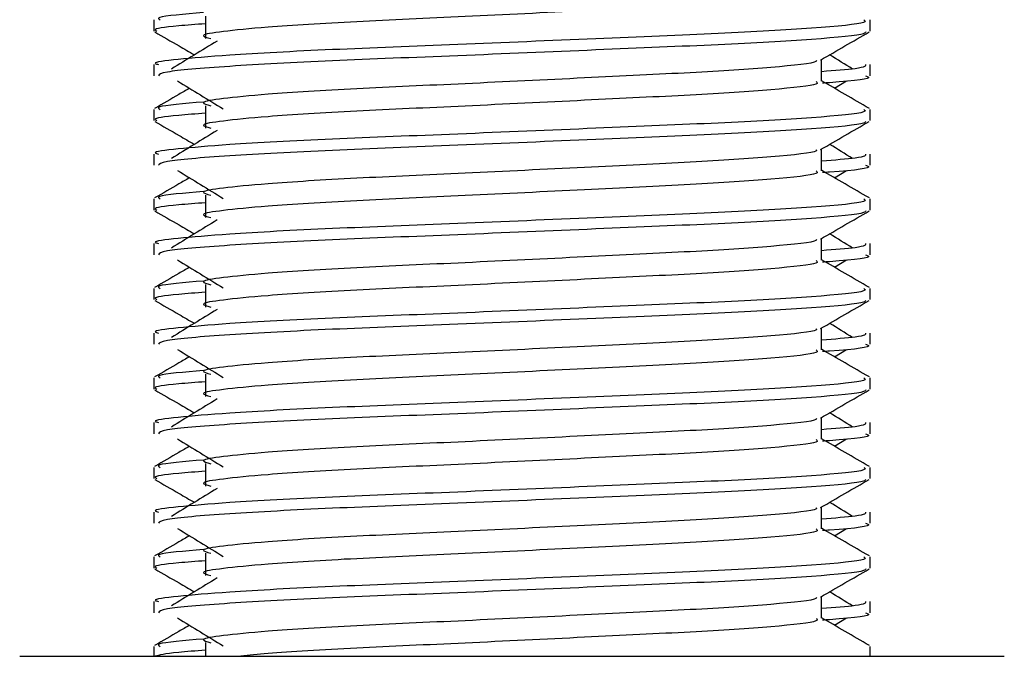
# Model space of a CAD drawing. Header units: millimetres. Extents: x 0 to 420, y 0 to 297.
# Tile 37 of 63: x 272.8 to 276.17, y 149.83 to 152.01. Entities that reach past the tile are written whole.
import ezdxf

# ---------------------------------------------------------------- set-up
doc = ezdxf.new("R2010")
doc.units = ezdxf.units.MM

msp = doc.modelspace()

# ---------------------------------------------------------------- linework, layer by layer
at = {"color": 7, "linetype": 'Continuous', "lineweight": 25}
for p, q in [((273.4349, 152.0209), (273.4349, 151.9442)), ((273.2583, 152.0082), (273.2583, 151.97)), ((275.7118, 151.97), (275.7118, 152.0082)), ((273.2583, 151.8549), (273.2583, 151.8167)), ((275.5458, 151.7977), (275.5458, 151.8725)), ((275.7118, 151.8167), (275.7118, 151.8549)), ((275.5901, 151.7737), (275.6311, 151.7988)), ((273.4349, 151.7142), (273.4349, 151.6375)), ((273.2583, 151.7015), (273.2583, 151.6633)), ((275.7118, 151.6633), (275.7118, 151.7015)), ((273.2583, 151.5482), (273.2583, 151.51)), ((275.5458, 151.491), (275.5458, 151.5658)), ((275.7118, 151.51), (275.7118, 151.5482)), ((275.5901, 151.467), (275.6311, 151.4921)), ((273.4349, 151.4075), (273.4349, 151.3308)), ((273.2583, 151.3948), (273.2583, 151.3566)), ((275.7118, 151.3566), (275.7118, 151.3948)), ((273.2583, 151.2415), (273.2583, 151.2033)), ((275.5458, 151.1843), (275.5458, 151.2591)), ((275.7118, 151.2033), (275.7118, 151.2415)), ((275.5901, 151.1603), (275.6311, 151.1854)), ((273.2583, 151.0881), (273.2583, 151.0499)), ((273.4349, 151.1008), (273.4349, 151.0241)), ((275.7118, 151.0499), (275.7118, 151.0881)), ((273.2583, 150.9348), (273.2583, 150.8966)), ((275.5458, 150.8776), (275.5458, 150.9524)), ((275.7118, 150.8966), (275.7118, 150.9348)), ((275.5901, 150.8536), (275.6311, 150.8788)), ((273.2583, 150.7814), (273.2583, 150.7432)), ((273.4349, 150.7941), (273.4349, 150.7175)), ((275.7118, 150.7432), (275.7118, 150.7814)), ((275.5458, 150.5709), (275.5458, 150.6457)), ((273.2583, 150.6281), (273.2583, 150.5899)), ((275.7118, 150.5899), (275.7118, 150.6281)), ((275.5901, 150.5469), (275.6311, 150.5721)), ((273.2583, 150.4748), (273.2583, 150.4365)), ((273.4349, 150.4874), (273.4349, 150.4108)), ((275.7118, 150.4365), (275.7118, 150.4748)), ((275.5458, 150.2642), (275.5458, 150.339)), ((273.2583, 150.3215), (273.2583, 150.2832)), ((275.7118, 150.2832), (275.7118, 150.3215)), ((275.5901, 150.2402), (275.6311, 150.2654)), ((273.2583, 150.1681), (273.2583, 150.1298)), ((273.4349, 150.1807), (273.4349, 150.1041)), ((275.7118, 150.1298), (275.7118, 150.1681)), ((275.5458, 149.9576), (275.5458, 150.0323)), ((273.2583, 150.0148), (273.2583, 149.9765)), ((275.7118, 149.9765), (275.7118, 150.0148)), ((275.5901, 149.9335), (275.6311, 149.9587)), ((273.2583, 149.8614), (273.2583, 149.8272)), ((273.4349, 149.8741), (273.4349, 149.8272)), ((275.7118, 149.8272), (275.7118, 149.8614)), ((272.7983, 149.8272), (274.6313, 149.8272)), ((274.6313, 149.8272), (276.1719, 149.8272))]:
    msp.add_line(p, q, dxfattribs=at)
for points, knots in [([(275.5275, 152.1042), (275.5308, 152.1012), (275.5409, 152.0923), (275.3916, 152.0751), (275.1116, 152.0572), (274.7353, 152.0394), (274.3257, 152.0192), (273.9381, 152.0022), (273.6516, 151.9848), (273.4865, 151.9681), (273.4094, 151.9559), (273.4394, 151.9476), (273.4528, 151.9439)], [0, 0, 0, 0, 0.059132, 0.1771634, 0.2920638, 0.4068492, 0.5248979, 0.6384095, 0.7547738, 0.8442256, 0.9306466, 1, 1, 1, 1]), ([(273.4281, 152.0333), (273.3617, 152.0277), (273.2597, 152.019), (273.2744, 152.011), (273.2795, 152.0082)], [0, 0, 0, 0, 0.6510435, 1, 1, 1, 1]), ([(275.6906, 152.0082), (275.6944, 152.0053), (275.7059, 151.9964), (275.5334, 151.9793), (275.2097, 151.9614), (274.7745, 151.9436), (274.3007, 151.9233), (273.8529, 151.9063), (273.5199, 151.8889), (273.3335, 151.8723), (273.2482, 151.8622), (273.2688, 151.8563), (273.2736, 151.8549)], [0, 0, 0, 0, 0.061077, 0.184512, 0.304677, 0.424721, 0.548174, 0.666888, 0.788581, 0.882129, 0.97251, 1, 1, 1, 1]), ([(273.4349, 151.9947), (273.4023, 151.9924), (273.302, 151.985), (273.2542, 151.9772), (273.2658, 151.9713), (273.2685, 151.97)], [0, 0, 0, 0, 0.270543, 0.831179, 1, 1, 1, 1]), ([(273.2612, 151.9669), (273.289, 151.9508), (273.3342, 151.9246), (273.3794, 151.8985), (273.3969, 151.8883)], [0, 0, 0, 0, 0.6131696, 1, 1, 1, 1]), ([(275.6972, 151.9667), (275.6962, 151.9648), (275.6923, 151.9568), (275.5338, 151.941), (275.2096, 151.9231), (274.7744, 151.9052), (274.3012, 151.885), (273.8512, 151.868), (273.4971, 151.849), (273.2837, 151.8309), (273.277, 151.8209), (273.2742, 151.8167)], [0, 0, 0, 0, 0.039912, 0.166158, 0.289058, 0.411836, 0.5381, 0.659517, 0.783982, 0.909693, 1, 1, 1, 1]), ([(275.5425, 151.8706), (275.5702, 151.8866), (275.6257, 151.9187), (275.6812, 151.9508), (275.7089, 151.9669)], [0, 0, 0, 0, 0.4999356, 1, 1, 1, 1]), ([(273.4745, 151.9358), (273.4484, 151.9198), (273.3961, 151.8878), (273.3439, 151.8558), (273.3179, 151.8398)], [0, 0, 0, 0, 0.49999, 1, 1, 1, 1]), ([(275.6523, 151.8398), (275.6262, 151.8558), (275.5999, 151.872), (275.5735, 151.8882), (275.5732, 151.8883)], [0, 0, 0, 0, 0.989832, 1, 1, 1, 1]), ([(275.527, 151.8703), (275.5283, 151.8686), (275.5339, 151.8609), (275.3895, 151.8451), (275.1122, 151.8272), (274.7352, 151.8094), (274.3258, 151.7891), (273.9381, 151.7722), (273.6516, 151.7548), (273.4864, 151.7381), (273.4093, 151.7259), (273.4394, 151.7176), (273.4528, 151.7139)], [0, 0, 0, 0, 0.035107, 0.156135, 0.273953, 0.391653, 0.512699, 0.629093, 0.748412, 0.840135, 0.92875, 1, 1, 1, 1]), ([(275.6965, 151.8549), (275.6972, 151.8503), (275.6984, 151.8426), (275.5901, 151.8341), (275.5458, 151.8307)], [0, 0, 0, 0, 0.590683, 1, 1, 1, 1]), ([(275.6959, 151.8167), (275.7004, 151.8152), (275.7233, 151.8079), (275.6643, 151.7987), (275.5572, 151.7919), (275.5491, 151.7914)], [0, 0, 0, 0, 0.18373, 0.938556, 1, 1, 1, 1]), ([(273.339, 151.7988), (273.3652, 151.7828), (273.4175, 151.7508), (273.4696, 151.7188), (273.4957, 151.7028)], [0, 0, 0, 0, 0.500011, 1, 1, 1, 1]), ([(275.5275, 151.7975), (275.5308, 151.7945), (275.5409, 151.7856), (275.3916, 151.7684), (275.1116, 151.7506), (274.7353, 151.7327), (274.3257, 151.7125), (273.9381, 151.6955), (273.6516, 151.6781), (273.4865, 151.6614), (273.4094, 151.6492), (273.4394, 151.6409), (273.4528, 151.6373)], [0, 0, 0, 0, 0.059132, 0.177163, 0.292064, 0.406849, 0.524898, 0.638409, 0.754774, 0.844226, 0.930647, 1, 1, 1, 1]), ([(275.7095, 151.7046), (275.6818, 151.7206), (275.6272, 151.7522), (275.5727, 151.7838), (275.5458, 151.7993)], [0, 0, 0, 0, 0.5083681, 1, 1, 1, 1]), ([(273.3801, 151.7737), (273.368, 151.7667), (273.3282, 151.7437), (273.2884, 151.7206), (273.2606, 151.7046)], [0, 0, 0, 0, 0.303338, 1, 1, 1, 1]), ([(273.4281, 151.7266), (273.3617, 151.721), (273.2597, 151.7123), (273.2744, 151.7043), (273.2795, 151.7015)], [0, 0, 0, 0, 0.6510435, 1, 1, 1, 1]), ([(275.6906, 151.7015), (275.6944, 151.6986), (275.7059, 151.6897), (275.5334, 151.6726), (275.2097, 151.6547), (274.7745, 151.6369), (274.3007, 151.6166), (273.8529, 151.5997), (273.5199, 151.5823), (273.3335, 151.5656), (273.2482, 151.5556), (273.2688, 151.5496), (273.2736, 151.5482)], [0, 0, 0, 0, 0.061077, 0.184512, 0.304677, 0.424721, 0.548174, 0.666888, 0.788581, 0.882129, 0.97251, 1, 1, 1, 1]), ([(273.4349, 151.6881), (273.4023, 151.6857), (273.302, 151.6783), (273.2542, 151.6706), (273.2658, 151.6646), (273.2685, 151.6633)], [0, 0, 0, 0, 0.270543, 0.831179, 1, 1, 1, 1]), ([(273.2612, 151.6602), (273.289, 151.6441), (273.3342, 151.618), (273.3794, 151.5918), (273.3969, 151.5816)], [0, 0, 0, 0, 0.61317, 1, 1, 1, 1]), ([(275.6972, 151.66), (275.6962, 151.6581), (275.6923, 151.6502), (275.5338, 151.6343), (275.2096, 151.6164), (274.7744, 151.5985), (274.3012, 151.5783), (273.8512, 151.5613), (273.4971, 151.5423), (273.2837, 151.5243), (273.277, 151.5142), (273.2742, 151.51)], [0, 0, 0, 0, 0.039912, 0.166158, 0.289058, 0.411836, 0.5381, 0.659517, 0.783982, 0.909693, 1, 1, 1, 1]), ([(275.5425, 151.5639), (275.5702, 151.5799), (275.6257, 151.612), (275.6812, 151.6441), (275.7089, 151.6602)], [0, 0, 0, 0, 0.499936, 1, 1, 1, 1]), ([(273.4745, 151.6292), (273.4484, 151.6132), (273.3961, 151.5811), (273.3439, 151.5491), (273.3179, 151.5331)], [0, 0, 0, 0, 0.49999, 1, 1, 1, 1]), ([(275.6523, 151.5331), (275.6262, 151.5491), (275.5999, 151.5653), (275.5735, 151.5815), (275.5732, 151.5816)], [0, 0, 0, 0, 0.989832, 1, 1, 1, 1]), ([(275.527, 151.5636), (275.5283, 151.5619), (275.5339, 151.5542), (275.3895, 151.5384), (275.1122, 151.5205), (274.7352, 151.5027), (274.3258, 151.4824), (273.9381, 151.4655), (273.6516, 151.4481), (273.4864, 151.4314), (273.4093, 151.4192), (273.4394, 151.4109), (273.4528, 151.4072)], [0, 0, 0, 0, 0.035107, 0.156135, 0.273953, 0.391653, 0.512699, 0.629093, 0.748412, 0.840135, 0.92875, 1, 1, 1, 1]), ([(275.6965, 151.5482), (275.6972, 151.5436), (275.6984, 151.5359), (275.5901, 151.5275), (275.5458, 151.524)], [0, 0, 0, 0, 0.590683, 1, 1, 1, 1]), ([(275.6959, 151.51), (275.7004, 151.5085), (275.7233, 151.5012), (275.6643, 151.4921), (275.5572, 151.4852), (275.5491, 151.4847)], [0, 0, 0, 0, 0.18373, 0.938556, 1, 1, 1, 1]), ([(273.339, 151.4921), (273.3652, 151.4761), (273.4175, 151.4441), (273.4696, 151.4121), (273.4957, 151.3961)], [0, 0, 0, 0, 0.500011, 1, 1, 1, 1]), ([(275.5275, 151.4908), (275.5308, 151.4878), (275.5409, 151.4789), (275.3916, 151.4618), (275.1116, 151.4439), (274.7353, 151.426), (274.3257, 151.4058), (273.9381, 151.3888), (273.6516, 151.3714), (273.4865, 151.3548), (273.4094, 151.3425), (273.4394, 151.3342), (273.4528, 151.3306)], [0, 0, 0, 0, 0.059132, 0.1771634, 0.2920638, 0.4068492, 0.5248979, 0.6384095, 0.7547738, 0.8442256, 0.9306466, 1, 1, 1, 1]), ([(275.7095, 151.3979), (275.6818, 151.4139), (275.6272, 151.4455), (275.5727, 151.4771), (275.5458, 151.4926)], [0, 0, 0, 0, 0.508368, 1, 1, 1, 1]), ([(273.3801, 151.467), (273.368, 151.46), (273.3282, 151.437), (273.2884, 151.4139), (273.2606, 151.3979)], [0, 0, 0, 0, 0.3033381, 1, 1, 1, 1]), ([(273.4281, 151.42), (273.3617, 151.4143), (273.2597, 151.4056), (273.2744, 151.3976), (273.2795, 151.3948)], [0, 0, 0, 0, 0.651043, 1, 1, 1, 1]), ([(275.6906, 151.3948), (275.6944, 151.3919), (275.7059, 151.383), (275.5334, 151.3659), (275.2097, 151.348), (274.7745, 151.3302), (274.3007, 151.3099), (273.8529, 151.293), (273.5199, 151.2756), (273.3335, 151.2589), (273.2482, 151.2489), (273.2688, 151.2429), (273.2736, 151.2415)], [0, 0, 0, 0, 0.061077, 0.184512, 0.304677, 0.424721, 0.548174, 0.666888, 0.788581, 0.882129, 0.97251, 1, 1, 1, 1]), ([(273.4349, 151.3814), (273.4023, 151.379), (273.302, 151.3716), (273.2542, 151.3639), (273.2658, 151.3579), (273.2685, 151.3566)], [0, 0, 0, 0, 0.270543, 0.831179, 1, 1, 1, 1]), ([(273.2612, 151.3535), (273.289, 151.3374), (273.3342, 151.3113), (273.3794, 151.2851), (273.3969, 151.2749)], [0, 0, 0, 0, 0.61317, 1, 1, 1, 1]), ([(275.6972, 151.3533), (275.6962, 151.3514), (275.6923, 151.3435), (275.5338, 151.3276), (275.2096, 151.3097), (274.7744, 151.2918), (274.3012, 151.2716), (273.8512, 151.2546), (273.4971, 151.2357), (273.2837, 151.2176), (273.277, 151.2075), (273.2742, 151.2033)], [0, 0, 0, 0, 0.039912, 0.166158, 0.289058, 0.411836, 0.5381, 0.659517, 0.783982, 0.909693, 1, 1, 1, 1]), ([(275.5425, 151.2572), (275.5702, 151.2732), (275.6257, 151.3053), (275.6812, 151.3374), (275.7089, 151.3535)], [0, 0, 0, 0, 0.499936, 1, 1, 1, 1]), ([(273.4745, 151.3225), (273.4484, 151.3065), (273.3961, 151.2744), (273.3439, 151.2424), (273.3179, 151.2264)], [0, 0, 0, 0, 0.49999, 1, 1, 1, 1]), ([(275.6523, 151.2264), (275.6262, 151.2424), (275.5999, 151.2586), (275.5735, 151.2748), (275.5732, 151.2749)], [0, 0, 0, 0, 0.989832, 1, 1, 1, 1]), ([(275.527, 151.2569), (275.5283, 151.2552), (275.5339, 151.2475), (275.3895, 151.2317), (275.1122, 151.2139), (274.7352, 151.196), (274.3258, 151.1758), (273.9381, 151.1588), (273.6516, 151.1414), (273.4864, 151.1247), (273.4093, 151.1125), (273.4394, 151.1042), (273.4528, 151.1005)], [0, 0, 0, 0, 0.035107, 0.156135, 0.273953, 0.391653, 0.512699, 0.629093, 0.748412, 0.840135, 0.92875, 1, 1, 1, 1]), ([(275.6965, 151.2415), (275.6972, 151.2369), (275.6984, 151.2292), (275.5901, 151.2208), (275.5458, 151.2173)], [0, 0, 0, 0, 0.590683, 1, 1, 1, 1]), ([(273.339, 151.1854), (273.3652, 151.1694), (273.4175, 151.1374), (273.4696, 151.1054), (273.4957, 151.0894)], [0, 0, 0, 0, 0.5000113, 1, 1, 1, 1]), ([(275.5275, 151.1841), (275.5308, 151.1811), (275.5409, 151.1722), (275.3916, 151.1551), (275.1116, 151.1372), (274.7353, 151.1193), (274.3257, 151.0991), (273.9381, 151.0821), (273.6516, 151.0647), (273.4865, 151.0481), (273.4094, 151.0358), (273.4394, 151.0276), (273.4528, 151.0239)], [0, 0, 0, 0, 0.059132, 0.1771634, 0.2920638, 0.4068492, 0.5248979, 0.6384095, 0.7547738, 0.8442256, 0.9306466, 1, 1, 1, 1]), ([(275.7095, 151.0912), (275.6818, 151.1072), (275.6272, 151.1388), (275.5727, 151.1704), (275.5458, 151.1859)], [0, 0, 0, 0, 0.508368, 1, 1, 1, 1]), ([(275.6959, 151.2033), (275.7004, 151.2019), (275.7233, 151.1945), (275.6643, 151.1854), (275.5572, 151.1785), (275.5491, 151.178)], [0, 0, 0, 0, 0.18373, 0.938556, 1, 1, 1, 1]), ([(273.3801, 151.1603), (273.368, 151.1533), (273.3282, 151.1303), (273.2884, 151.1072), (273.2606, 151.0912)], [0, 0, 0, 0, 0.3033381, 1, 1, 1, 1]), ([(273.4281, 151.1133), (273.3617, 151.1076), (273.2597, 151.0989), (273.2744, 151.0909), (273.2795, 151.0881)], [0, 0, 0, 0, 0.651043, 1, 1, 1, 1]), ([(275.6906, 151.0881), (275.6944, 151.0852), (275.7059, 151.0763), (275.5334, 151.0592), (275.2097, 151.0413), (274.7745, 151.0235), (274.3007, 151.0032), (273.8529, 150.9863), (273.5199, 150.9689), (273.3335, 150.9522), (273.2482, 150.9422), (273.2688, 150.9362), (273.2736, 150.9348)], [0, 0, 0, 0, 0.061077, 0.184512, 0.304677, 0.424721, 0.548174, 0.666888, 0.788581, 0.882129, 0.97251, 1, 1, 1, 1]), ([(273.4349, 151.0747), (273.4023, 151.0723), (273.302, 151.065), (273.2542, 151.0572), (273.2658, 151.0513), (273.2685, 151.0499)], [0, 0, 0, 0, 0.270543, 0.831179, 1, 1, 1, 1]), ([(273.2612, 151.0468), (273.289, 151.0308), (273.3342, 151.0046), (273.3794, 150.9784), (273.3969, 150.9683)], [0, 0, 0, 0, 0.61317, 1, 1, 1, 1]), ([(275.6972, 151.0466), (275.6962, 151.0447), (275.6923, 151.0368), (275.5338, 151.0209), (275.2096, 151.003), (274.7744, 150.9852), (274.3012, 150.9649), (273.8512, 150.9479), (273.4971, 150.929), (273.2837, 150.9109), (273.277, 150.9008), (273.2742, 150.8966)], [0, 0, 0, 0, 0.039912, 0.166158, 0.289058, 0.411836, 0.5381, 0.659517, 0.783982, 0.909693, 1, 1, 1, 1]), ([(275.5425, 150.9505), (275.5702, 150.9665), (275.6257, 150.9987), (275.6812, 151.0308), (275.7089, 151.0468)], [0, 0, 0, 0, 0.499936, 1, 1, 1, 1]), ([(273.4745, 151.0158), (273.4484, 150.9998), (273.3961, 150.9678), (273.3439, 150.9357), (273.3179, 150.9197)], [0, 0, 0, 0, 0.49999, 1, 1, 1, 1]), ([(275.6523, 150.9197), (275.6262, 150.9357), (275.5999, 150.9519), (275.5735, 150.9681), (275.5732, 150.9683)], [0, 0, 0, 0, 0.989832, 1, 1, 1, 1]), ([(275.527, 150.9502), (275.5283, 150.9485), (275.5339, 150.9408), (275.3895, 150.925), (275.1122, 150.9072), (274.7352, 150.8893), (274.3258, 150.8691), (273.9381, 150.8521), (273.6516, 150.8347), (273.4864, 150.818), (273.4093, 150.8058), (273.4394, 150.7975), (273.4528, 150.7938)], [0, 0, 0, 0, 0.035107, 0.156135, 0.273953, 0.391653, 0.512699, 0.629093, 0.748412, 0.840135, 0.92875, 1, 1, 1, 1]), ([(275.6965, 150.9348), (275.6972, 150.9303), (275.6984, 150.9225), (275.5901, 150.9141), (275.5458, 150.9106)], [0, 0, 0, 0, 0.590683, 1, 1, 1, 1]), ([(273.339, 150.8788), (273.3652, 150.8627), (273.4175, 150.8307), (273.4696, 150.7987), (273.4957, 150.7827)], [0, 0, 0, 0, 0.500011, 1, 1, 1, 1]), ([(275.5275, 150.8774), (275.5308, 150.8744), (275.5409, 150.8655), (275.3916, 150.8484), (275.1116, 150.8305), (274.7353, 150.8126), (274.3257, 150.7924), (273.9381, 150.7754), (273.6516, 150.758), (273.4865, 150.7414), (273.4094, 150.7291), (273.4394, 150.7209), (273.4528, 150.7172)], [0, 0, 0, 0, 0.059132, 0.1771634, 0.2920638, 0.4068492, 0.5248979, 0.6384095, 0.7547738, 0.8442256, 0.9306466, 1, 1, 1, 1]), ([(275.7095, 150.7845), (275.6818, 150.8005), (275.6272, 150.8321), (275.5727, 150.8637), (275.5458, 150.8792)], [0, 0, 0, 0, 0.508368, 1, 1, 1, 1]), ([(275.6959, 150.8966), (275.7004, 150.8952), (275.7233, 150.8878), (275.6643, 150.8787), (275.5572, 150.8718), (275.5491, 150.8713)], [0, 0, 0, 0, 0.18373, 0.938556, 1, 1, 1, 1]), ([(273.3801, 150.8536), (273.368, 150.8466), (273.3282, 150.8236), (273.2884, 150.8005), (273.2606, 150.7845)], [0, 0, 0, 0, 0.3033381, 1, 1, 1, 1]), ([(273.4281, 150.8066), (273.3617, 150.8009), (273.2597, 150.7922), (273.2744, 150.7842), (273.2795, 150.7814)], [0, 0, 0, 0, 0.651043, 1, 1, 1, 1]), ([(275.6906, 150.7814), (275.6944, 150.7785), (275.7059, 150.7696), (275.5334, 150.7525), (275.2097, 150.7346), (274.7745, 150.7168), (274.3007, 150.6966), (273.8529, 150.6796), (273.5199, 150.6622), (273.3335, 150.6455), (273.2482, 150.6355), (273.2688, 150.6295), (273.2736, 150.6281)], [0, 0, 0, 0, 0.061077, 0.184512, 0.304677, 0.424721, 0.548174, 0.666888, 0.788581, 0.882129, 0.97251, 1, 1, 1, 1]), ([(273.4349, 150.768), (273.4023, 150.7656), (273.302, 150.7583), (273.2542, 150.7505), (273.2658, 150.7446), (273.2685, 150.7432)], [0, 0, 0, 0, 0.270543, 0.831179, 1, 1, 1, 1]), ([(273.2612, 150.7401), (273.289, 150.7241), (273.3342, 150.6979), (273.3794, 150.6717), (273.3969, 150.6616)], [0, 0, 0, 0, 0.61317, 1, 1, 1, 1]), ([(275.6972, 150.7399), (275.6962, 150.738), (275.6923, 150.7301), (275.5338, 150.7142), (275.2096, 150.6963), (274.7744, 150.6785), (274.3012, 150.6582), (273.8512, 150.6413), (273.4971, 150.6223), (273.2837, 150.6042), (273.277, 150.5941), (273.2742, 150.5899)], [0, 0, 0, 0, 0.039912, 0.166158, 0.289058, 0.411836, 0.5381, 0.659517, 0.783982, 0.909693, 1, 1, 1, 1]), ([(275.5425, 150.6438), (275.5702, 150.6598), (275.6257, 150.692), (275.6812, 150.7241), (275.7089, 150.7401)], [0, 0, 0, 0, 0.499936, 1, 1, 1, 1]), ([(273.4745, 150.7091), (273.4484, 150.6931), (273.3961, 150.6611), (273.3439, 150.6291), (273.3179, 150.613)], [0, 0, 0, 0, 0.49999, 1, 1, 1, 1]), ([(275.527, 150.6436), (275.5283, 150.6418), (275.5339, 150.6341), (275.3895, 150.6183), (275.1122, 150.6005), (274.7352, 150.5826), (274.3258, 150.5624), (273.9381, 150.5454), (273.6516, 150.528), (273.4864, 150.5114), (273.4093, 150.4991), (273.4394, 150.4908), (273.4528, 150.4872)], [0, 0, 0, 0, 0.035107, 0.156135, 0.273953, 0.391653, 0.512699, 0.629093, 0.748412, 0.840135, 0.92875, 1, 1, 1, 1]), ([(275.6523, 150.613), (275.6262, 150.6291), (275.5999, 150.6452), (275.5735, 150.6614), (275.5732, 150.6616)], [0, 0, 0, 0, 0.989832, 1, 1, 1, 1]), ([(275.6965, 150.6281), (275.6972, 150.6236), (275.6984, 150.6158), (275.5901, 150.6074), (275.5458, 150.6039)], [0, 0, 0, 0, 0.590683, 1, 1, 1, 1]), ([(273.339, 150.5721), (273.3652, 150.5561), (273.4175, 150.524), (273.4696, 150.492), (273.4957, 150.476)], [0, 0, 0, 0, 0.500011, 1, 1, 1, 1]), ([(275.5275, 150.5707), (275.5308, 150.5677), (275.5409, 150.5588), (275.3916, 150.5417), (275.1116, 150.5238), (274.7353, 150.5059), (274.3257, 150.4857), (273.9381, 150.4687), (273.6516, 150.4513), (273.4865, 150.4347), (273.4094, 150.4224), (273.4394, 150.4142), (273.4528, 150.4105)], [0, 0, 0, 0, 0.059132, 0.1771634, 0.2920638, 0.4068492, 0.5248979, 0.6384095, 0.7547738, 0.8442256, 0.9306466, 1, 1, 1, 1]), ([(275.7095, 150.4778), (275.6818, 150.4939), (275.6272, 150.5254), (275.5727, 150.557), (275.5458, 150.5725)], [0, 0, 0, 0, 0.508368, 1, 1, 1, 1]), ([(275.6959, 150.5899), (275.7004, 150.5885), (275.7233, 150.5811), (275.6643, 150.572), (275.5572, 150.5651), (275.5491, 150.5646)], [0, 0, 0, 0, 0.18373, 0.938556, 1, 1, 1, 1]), ([(273.3801, 150.5469), (273.368, 150.5399), (273.3282, 150.5169), (273.2884, 150.4939), (273.2606, 150.4778)], [0, 0, 0, 0, 0.303338, 1, 1, 1, 1]), ([(273.4281, 150.4999), (273.3617, 150.4942), (273.2597, 150.4856), (273.2744, 150.4775), (273.2795, 150.4748)], [0, 0, 0, 0, 0.651043, 1, 1, 1, 1]), ([(275.6906, 150.4748), (275.6944, 150.4718), (275.7059, 150.4629), (275.5334, 150.4458), (275.2097, 150.428), (274.7745, 150.4101), (274.3007, 150.3899), (273.8529, 150.3729), (273.5199, 150.3555), (273.3335, 150.3388), (273.2482, 150.3288), (273.2688, 150.3228), (273.2736, 150.3215)], [0, 0, 0, 0, 0.061077, 0.184512, 0.304677, 0.424721, 0.548174, 0.666888, 0.788581, 0.882129, 0.97251, 1, 1, 1, 1]), ([(273.2612, 150.4334), (273.289, 150.4174), (273.3342, 150.3912), (273.3794, 150.365), (273.3969, 150.3549)], [0, 0, 0, 0, 0.61317, 1, 1, 1, 1]), ([(273.4349, 150.4613), (273.4023, 150.4589), (273.302, 150.4516), (273.2542, 150.4438), (273.2658, 150.4379), (273.2685, 150.4365)], [0, 0, 0, 0, 0.270543, 0.831179, 1, 1, 1, 1]), ([(275.6972, 150.4332), (275.6962, 150.4313), (275.6923, 150.4234), (275.5338, 150.4075), (275.2096, 150.3896), (274.7744, 150.3718), (274.3012, 150.3515), (273.8512, 150.3346), (273.4971, 150.3156), (273.2837, 150.2975), (273.277, 150.2874), (273.2742, 150.2832)], [0, 0, 0, 0, 0.039912, 0.166158, 0.289058, 0.411836, 0.5381, 0.659517, 0.783982, 0.909693, 1, 1, 1, 1]), ([(275.5425, 150.3371), (275.5702, 150.3532), (275.6257, 150.3853), (275.6812, 150.4174), (275.7089, 150.4334)], [0, 0, 0, 0, 0.499936, 1, 1, 1, 1]), ([(273.4745, 150.4024), (273.4484, 150.3864), (273.3961, 150.3544), (273.3439, 150.3224), (273.3179, 150.3064)], [0, 0, 0, 0, 0.49999, 1, 1, 1, 1]), ([(275.527, 150.3369), (275.5283, 150.3351), (275.5339, 150.3274), (275.3895, 150.3116), (275.1122, 150.2938), (274.7352, 150.2759), (274.3258, 150.2557), (273.9381, 150.2387), (273.6516, 150.2213), (273.4864, 150.2047), (273.4093, 150.1924), (273.4394, 150.1841), (273.4528, 150.1805)], [0, 0, 0, 0, 0.035107, 0.156135, 0.273953, 0.391653, 0.512699, 0.629093, 0.748412, 0.840135, 0.92875, 1, 1, 1, 1]), ([(275.6523, 150.3064), (275.6262, 150.3224), (275.5999, 150.3385), (275.5735, 150.3547), (275.5732, 150.3549)], [0, 0, 0, 0, 0.989832, 1, 1, 1, 1]), ([(275.6965, 150.3215), (275.6972, 150.3169), (275.6984, 150.3091), (275.5901, 150.3007), (275.5458, 150.2972)], [0, 0, 0, 0, 0.590683, 1, 1, 1, 1]), ([(273.339, 150.2654), (273.3652, 150.2494), (273.4175, 150.2174), (273.4696, 150.1853), (273.4957, 150.1693)], [0, 0, 0, 0, 0.500011, 1, 1, 1, 1]), ([(275.5275, 150.264), (275.5308, 150.261), (275.5409, 150.2521), (275.3916, 150.235), (275.1116, 150.2171), (274.7353, 150.1993), (274.3257, 150.179), (273.9381, 150.162), (273.6516, 150.1446), (273.4865, 150.128), (273.4094, 150.1157), (273.4394, 150.1075), (273.4528, 150.1038)], [0, 0, 0, 0, 0.059132, 0.1771634, 0.2920638, 0.4068492, 0.5248979, 0.6384095, 0.7547738, 0.8442256, 0.9306466, 1, 1, 1, 1]), ([(275.7095, 150.1711), (275.6818, 150.1872), (275.6272, 150.2187), (275.5727, 150.2503), (275.5458, 150.2658)], [0, 0, 0, 0, 0.508368, 1, 1, 1, 1]), ([(275.6959, 150.2832), (275.7004, 150.2818), (275.7233, 150.2744), (275.6643, 150.2653), (275.5572, 150.2584), (275.5491, 150.2579)], [0, 0, 0, 0, 0.18373, 0.938556, 1, 1, 1, 1]), ([(273.3801, 150.2402), (273.368, 150.2332), (273.3282, 150.2102), (273.2884, 150.1872), (273.2606, 150.1711)], [0, 0, 0, 0, 0.3033381, 1, 1, 1, 1]), ([(273.4281, 150.1932), (273.3617, 150.1875), (273.2597, 150.1789), (273.2744, 150.1709), (273.2795, 150.1681)], [0, 0, 0, 0, 0.651043, 1, 1, 1, 1]), ([(275.6906, 150.1681), (275.6944, 150.1651), (275.7059, 150.1562), (275.5334, 150.1392), (275.2097, 150.1213), (274.7745, 150.1034), (274.3007, 150.0832), (273.8529, 150.0662), (273.5199, 150.0488), (273.3335, 150.0321), (273.2482, 150.0221), (273.2688, 150.0161), (273.2736, 150.0148)], [0, 0, 0, 0, 0.061077, 0.184512, 0.304677, 0.424721, 0.548174, 0.666888, 0.788581, 0.882129, 0.97251, 1, 1, 1, 1]), ([(273.2612, 150.1267), (273.289, 150.1107), (273.3342, 150.0845), (273.3794, 150.0583), (273.3969, 150.0482)], [0, 0, 0, 0, 0.61317, 1, 1, 1, 1]), ([(273.4349, 150.1546), (273.4023, 150.1522), (273.302, 150.1449), (273.2542, 150.1371), (273.2658, 150.1312), (273.2685, 150.1298)], [0, 0, 0, 0, 0.270543, 0.831179, 1, 1, 1, 1]), ([(275.6972, 150.1265), (275.6962, 150.1246), (275.6923, 150.1167), (275.5338, 150.1008), (275.2096, 150.0829), (274.7744, 150.0651), (274.3012, 150.0448), (273.8512, 150.0279), (273.4971, 150.0089), (273.2837, 149.9908), (273.277, 149.9807), (273.2742, 149.9765)], [0, 0, 0, 0, 0.039912, 0.166158, 0.289058, 0.411836, 0.5381, 0.659517, 0.783982, 0.909693, 1, 1, 1, 1]), ([(275.5425, 150.0304), (275.5702, 150.0465), (275.6257, 150.0786), (275.6812, 150.1107), (275.7089, 150.1267)], [0, 0, 0, 0, 0.499936, 1, 1, 1, 1]), ([(273.4745, 150.0957), (273.4484, 150.0797), (273.3961, 150.0477), (273.3439, 150.0157), (273.3179, 149.9997)], [0, 0, 0, 0, 0.49999, 1, 1, 1, 1]), ([(275.527, 150.0302), (275.5283, 150.0284), (275.5339, 150.0207), (275.3895, 150.005), (275.1122, 149.9871), (274.7352, 149.9692), (274.3258, 149.949), (273.9381, 149.932), (273.6516, 149.9146), (273.4864, 149.898), (273.4093, 149.8857), (273.4394, 149.8775), (273.4528, 149.8738)], [0, 0, 0, 0, 0.035107, 0.156135, 0.273953, 0.391653, 0.512699, 0.629093, 0.748412, 0.840135, 0.92875, 1, 1, 1, 1]), ([(275.6523, 149.9997), (275.6262, 150.0157), (275.5999, 150.0318), (275.5735, 150.048), (275.5732, 150.0482)], [0, 0, 0, 0, 0.989832, 1, 1, 1, 1]), ([(275.6965, 150.0148), (275.6972, 150.0102), (275.6984, 150.0024), (275.5901, 149.994), (275.5458, 149.9906)], [0, 0, 0, 0, 0.590683, 1, 1, 1, 1]), ([(273.339, 149.9587), (273.3652, 149.9427), (273.4175, 149.9107), (273.4696, 149.8786), (273.4957, 149.8626)], [0, 0, 0, 0, 0.500011, 1, 1, 1, 1]), ([(275.5275, 149.9573), (275.5308, 149.9544), (275.5409, 149.9454), (275.3916, 149.9283), (275.1116, 149.9104), (274.7355, 149.8926), (274.325, 149.8723), (273.9408, 149.8554), (273.6746, 149.8397), (273.5845, 149.8303), (273.5556, 149.8272)], [0, 0, 0, 0, 0.073049, 0.218861, 0.360804, 0.502606, 0.648439, 0.788666, 0.932418, 1, 1, 1, 1]), ([(275.7095, 149.8644), (275.6818, 149.8805), (275.6272, 149.912), (275.5727, 149.9436), (275.5458, 149.9592)], [0, 0, 0, 0, 0.508368, 1, 1, 1, 1]), ([(275.6959, 149.9765), (275.7004, 149.9751), (275.7233, 149.9678), (275.6643, 149.9586), (275.5572, 149.9517), (275.5491, 149.9512)], [0, 0, 0, 0, 0.18373, 0.938556, 1, 1, 1, 1]), ([(273.3801, 149.9335), (273.368, 149.9266), (273.3282, 149.9035), (273.2884, 149.8805), (273.2606, 149.8644)], [0, 0, 0, 0, 0.303338, 1, 1, 1, 1]), ([(273.4281, 149.8865), (273.3617, 149.8809), (273.2597, 149.8722), (273.2744, 149.8642), (273.2795, 149.8614)], [0, 0, 0, 0, 0.651043, 1, 1, 1, 1]), ([(273.4349, 149.8479), (273.4015, 149.8455), (273.2991, 149.8382), (273.2775, 149.8316), (273.2629, 149.8272)], [0, 0, 0, 0, 0.325493, 1, 1, 1, 1])]:
    msp.add_open_spline(points, degree=3, knots=knots, dxfattribs=at)

doc.saveas('drawing.dxf')
